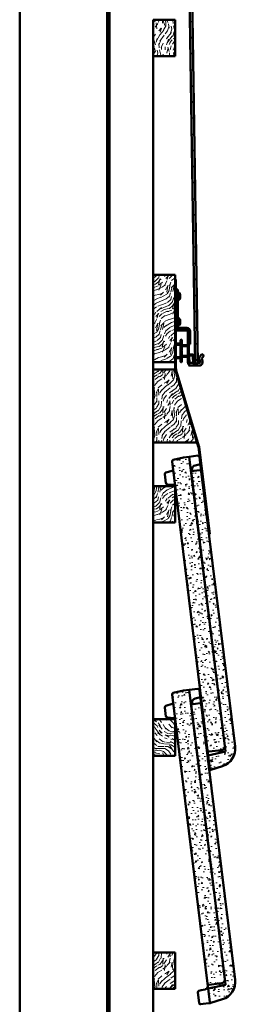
# Model space of a CAD drawing. Header units: millimetres. Extents: x 200 to 13555, y -185 to 8310.
# Tile 63 of 70: x 8841 to 9137, y 1352 to 2703. Entities that reach past the tile are written whole.
import ezdxf

# ---------------------------------------------------------------- set-up
doc = ezdxf.new("R2010")
doc.units = ezdxf.units.MM
doc.header["$LTSCALE"] = 10
doc.layers.add('Schraffur', color=7, linetype='Continuous', lineweight=18)
doc.layers.add('Sichtbare Kanten(DIN)', color=7, linetype='Continuous', lineweight=50)
pattern_1 = [(45, (0, 0), (-11.22532, 11.22532), [])]
pattern_2 = [(40.236, (-4.5958, 4.5958), (-324.4119387, -270.3398502), [4.60378, -455.7747]), (56.3099, (-1.081, 7.5696), (81.103027, 135.1715235), [5.84843, -189.09879]), (90, (2.163, 12.436), (-27.034315, 27.034315), [4.32549, -49.74326]), (91.8476, (2.1627, 16.7613), (-27.03412197, 783.99361572), [8.38499, -830.11464]), (57.9946, (1.8924, 25.142), (-189.2402357, -297.377333), [5.10084, -504.97965]), (45, (4.596, 29.467), (0, 54.06861), [9.55807, -28.67421]), (35.538, (11.3544, 36.226), (-162.205278, -108.138171), [4.65115, -227.90685]), (39.289, (-11.895, 11.895), (-270.3446597, -216.2725665), [3.8423, -380.38752]), (45, (-8.92, 14.33), (0, 54.06861), [5.73484, -32.49744]), (73.3008, (-4.8662, 18.3833), (135.1713722, 459.5840239), [5.64492, -558.84894]), (97.125, (-3.244, 23.7902), (27.0342133, -243.3086379), [8.7183, -427.19607]), (84.2894, (-4.3255, 32.4412), (27.0343229, 297.3772709), [5.43384, -537.94735]), (51.3402, (-3.785, 37.848), (189.2400667, 243.3087603), [6.92417, -339.28399]), (33.111, (0.5407, 43.2549), (-459.58409235, -297.3740288), [7.42337, -734.91243]), (38.29, (-20.2757, 20.2757), (270.3437772, 216.2737763), [6.5443, -647.8881]), (48.3665, (-15.1392, 24.3309), (405.51398647, 459.58315527), [6.51073, -644.5619]), (78.6901, (-10.814, 29.197), (-27.034252, -81.102908), [6.89244, -130.9559]), (92.4896, (-9.462, 35.9556), (-27.03472273, 567.7188277), [6.22376, -616.15148]), (59.9314, (-9.7324, 42.1735), (216.2750897, 378.4811575), [5.93526, -587.58814]), (45, (-6.76, 47.31), (0, 54.06861), [4.58787, -33.64441]), (32.005, (-3.5145, 50.5542), (297.3786541, 189.2381596), [5.10084, -504.97965]), (45, (8.38, 8.38), (0, 54.06861), [0, -38.23228]), (268.152, (8.1103, 16.2206), (27.03959528, 783.99342697), [8.38499, -830.11464]), (251.565, (-19.194, 34.874), (-2.4e-05, -54.06859), [3.41961, -82.07018]), (233.13, (-20.276, 31.63), (-135.171923, -189.2399513), [5.40685, -264.93634]), (201.801, (-23.52, 27.3047), (-189.2406022, -81.1015001), [2.9117, -288.25689]), (71.5651, (8.11, 16.22), (-7e-05, 54.06859), [4.27448, -81.21531]), (51.7098, (9.462, 20.2757), (-216.27472, -270.34302224), [6.5443, -647.8881]), (34.875, (13.5172, 25.4122), (540.68703649, 378.47630669), [10.87437, -1076.56376]), (34.695, (-1.622, 1.622), (189.2406659, 135.1711481), [4.27448, -423.17403]), (60.5241, (1.8924, 4.0551), (-216.27399874, -378.4793013), [7.14236, -707.09462]), (87.8789, (5.4069, 10.273), (-27.03429414, -675.85658343), [7.30428, -723.12159]), (79.6952, (5.6772, 17.5723), (81.10258795, 459.5835986), [6.04506, -598.4614]), (54.4623, (6.7586, 23.52), (108.1373217, 162.205844), [6.97674, -225.58118]), (38.418, (10.8137, 29.197), (-513.65222133, -405.51410791), [10.00634, -990.62906]), (36.87, (-8.3806, 8.3806), (-189.2399513, -135.171923), [5.40685, -264.93634]), (56.3099, (-4.055, 11.625), (81.103027, 135.1715235), [5.84843, -189.09879]), (87.5104, (-0.811, 16.491), (-27.03472273, -567.7188277), [6.22376, -616.15148]), (90, (-0.54, 22.71), (-27.034315, 27.034315), [7.02893, -47.03985]), (62.354, (-0.5407, 29.7377), (-243.3082572, -459.5817714), [6.40892, -634.48004]), (41.634, (2.433, 35.415), (-459.5796165, -405.51799707), [6.51073, -644.5619]), (27.897, (7.2993, 39.7404), (351.4452858, 189.2376193), [5.20016, -514.81682]), (36.254, (-15.1392, 15.1392), (216.2740167, 162.2064885), [5.02865, -497.83786]), (59.9314, (-11.084, 18.113), (216.2750897, 378.4811575), [5.93526, -587.58814]), (77.0054, (-8.1103, 23.2495), (-54.068573, -216.2745324), [7.21367, -353.46893]), (94.8991, (-6.4882, 30.2784), (54.0685914, -648.82188368), [9.49671, -940.17391]), (60.9454, (-7.2993, 39.7404), (-81.1029833, -135.171636), [5.5667, -272.76861]), (38.991, (-4.5958, 44.6066), (297.3761936, 243.30783714), [7.30428, -723.12159]), (21.801, (1.0814, 49.2024), (189.2406022, 81.1015001), [2.9117, -288.25689]), (35.538, (-23.2495, 23.2495), (-162.205278, -108.138171), [4.65115, -227.90685]), (55.008, (-19.4647, 25.953), (243.30887693, 351.4463869), [6.59992, -653.39355]), (82.4054, (-15.6799, 31.3598), (81.1026859, 621.79090902), [8.18205, -810.02357]), (74.0546, (12.4358, 12.4358), (81.1028993, 297.3772786), [3.93624, -389.6902]), (55.7843, (13.5172, 16.2206), (-351.446974, -513.6533216), [8.17314, -809.1404]), (37.875, (18.113, 22.979), (-216.2744203, -162.205899), [9.24717, -298.99137])]
pattern_3 = [(25.236022, (-3.2497, 5.6287), (-383.3269031, -177.1644037), [4.60378, -455.7747]), (41.30992, (0.915, 7.5916), (113.32443, 109.5747015), [5.84843, -189.09879]), (75.00002, (5.308, 11.452), (-19.11616, 33.11013), [4.32549, -49.74326]), (76.847622, (6.4272, 15.6304), (176.799226, 764.27669527), [8.38499, -830.11464]), (42.994622, (8.335, 23.7954), (-259.758856, -238.2655697), [5.10084, -504.97965]), (30, (12.066, 27.274), (13.99397, 52.22628), [9.55807, -28.67421]), (20.53802, (20.3435, 32.053), (-184.666461, -62.4717087), [4.65115, -227.90685]), (24.28902, (-8.411, 14.5685), (-317.108294, -138.9330338), [3.8423, -380.38752]), (30, (-4.91, 16.15), (13.99397, 52.22628), [5.73484, -32.49744]), (58.300822, (0.0576, 19.0164), (249.514459, 408.9392493), [5.64492, -558.84894]), (82.125022, (3.0238, 23.8192), (-36.8597706, -242.0150807), [8.7183, -427.19607]), (69.289422, (4.2183, 32.4553), (103.0799433, 280.2474285), [5.43384, -537.94735]), (36.34022, (6.14, 37.538), (245.7647367, 186.0393772), [6.92417, -339.28399]), (18.111022, (11.7174, 41.641), (-520.89014106, -168.29234055), [7.42337, -734.91243]), (23.290022, (-14.3371, 24.8326), (317.10775474, 138.9344308), [6.5443, -647.8881]), (33.366522, (-8.326, 27.4201), (510.6451744, 338.9686943), [6.51073, -644.5619]), (63.69012, (-2.889, 31.001), (-47.104031, -71.342432), [6.89244, -130.9559]), (77.489622, (0.1664, 37.1794), (120.8226926, 555.37142573), [6.22376, -616.15148]), (44.931422, (1.5146, 43.2554), (306.8637064, 309.6087316), [5.93526, -587.58814]), (30, (5.716, 47.447), (13.99397, 52.22628), [4.58787, -33.64441]), (17.005022, (9.6897, 49.7412), (336.2241209, 105.8228968), [5.10084, -504.97965]), (30, (10.264, 5.926), (13.99397, 52.22628), [0, -38.23228]), (253.152022, (12.0321, 13.5688), (229.0303826, 750.28122534), [8.38499, -830.11464]), (236.56502, (-9.514, 38.654), (-13.993984, -52.226247), [3.41961, -82.07018]), (218.13002, (-11.3984, 35.8), (-179.5448974, -147.806758), [5.40685, -264.93634]), (186.80102, (-15.6515, 32.4616), (-203.7829865, -29.3590406), [2.9117, -288.25689]), (56.56512, (12.032, 13.569), (13.993893, 52.22627), [4.27448, -81.21531]), (36.709822, (14.3873, 17.136), (-278.8751809, -205.1553988), [6.5443, -647.8881]), (19.875022, (19.6337, 21.0479), (620.22036127, 225.6401773), [10.87437, -1076.56376]), (19.695022, (-1.147, 1.9866), (217.7772824, 81.5862989), [4.27448, -423.17403]), (45.524122, (2.8775, 3.4272), (-306.86217223, -309.607221), [7.14236, -707.09462]), (72.878922, (7.8815, 8.5236), (-201.037428, -645.83041657), [7.30428, -723.12159]), (64.695222, (10.0318, 15.5042), (197.2879084, 422.93284936), [6.04506, -598.4614]), (39.46232, (12.6157, 20.969), (146.4345436, 128.6908724), [6.97674, -225.58118]), (23.418022, (18.002, 25.4034), (-601.10462016, -258.75380543), [10.00634, -990.62906]), (21.87002, (-5.926, 10.264), (-217.7767926, -81.5872323), [5.40685, -264.93634]), (41.30992, (-0.908, 12.278), (113.32443, 109.5747015), [5.84843, -189.09879]), (72.510422, (3.4848, 16.139), (-173.0497718, -541.37724374), [6.22376, -616.15148]), (75.00002, (5.355, 22.075), (-19.11616, 33.11013), [7.02893, -47.03985]), (47.354022, (7.1744, 28.8644), (-353.96609686, -380.94922874), [6.40892, -634.48004]), (26.634022, (11.5162, 33.5785), (-548.8754958, -272.75256176), [6.51073, -644.5619]), (12.897022, (17.336, 36.497), (388.4483424, 91.8289211), [5.20016, -514.81682]), (21.254022, (-10.705, 18.5417), (250.8867477, 100.7036993), [5.02865, -497.83786]), (44.931422, (-6.0184, 20.3646), (306.8637064, 309.6087316), [5.93526, -587.58814]), (62.00542, (-1.8165, 24.5564), (-108.2021233, -194.911222), [7.21367, -353.46893]), (79.899122, (1.5695, 30.926), (-115.70096308, -640.70784017), [9.49671, -940.17391]), (45.94542, (3.235, 40.2755), (-113.3244174, -109.5748215), [5.5667, -272.76861]), (23.991022, (7.1058, 44.2762), (350.21598632, 158.05083697), [7.30428, -723.12159]), (6.80102, (13.779, 47.246), (203.7829865, 29.3590406), [2.9117, -288.25689]), (20.53802, (-16.44, 28.475), (-184.666461, -62.4717087), [4.65115, -227.90685]), (40.008022, (-12.0844, 30.1064), (325.979239, 276.4982969), [6.59992, -653.39355]), (67.405422, (-7.0291, 34.3495), (239.27028346, 579.61307064), [8.18205, -810.02357]), (59.05462, (15.2307, 8.7934), (155.3061851, 266.2534788), [3.93624, -389.6902]), (40.784322, (17.2548, 12.1694), (-472.41481384, -405.1900221), [8.17314, -809.1404]), (22.87502, (23.4432, 17.508), (-250.886985, -100.7030255), [9.24717, -298.99137])]

msp = doc.modelspace()

# ---------------------------------------------------------------- hatches: boundary and pattern name
at = {"layer": 'Schraffur'}
h = msp.add_hatch(dxfattribs=at)
h.set_pattern_fill('ANSI31', color=256, scale=127, style=0)
h.set_pattern_definition(pattern_1)
h.paths.add_polyline_path([(8964.2, 6923.7), (8961.2, 6923.7), (8961.2, 1272.7), (8964.2, 1272.7)])
h = msp.add_hatch(dxfattribs=at)
h.set_pattern_fill('ANSI31', color=256, scale=127, style=0)
h.set_pattern_definition(pattern_1)
h.paths.add_polyline_path([(9081.4, 2230.8), (9085.4, 2230.9), (9068, 3367.8), (9064, 3367.7)])
h = msp.add_hatch(dxfattribs=at)
h.set_pattern_fill('WOOD', color=256, scale=38.232284, angle=60, style=0, pattern_type=2)
h.set_pattern_definition([(55.235978, (-5.6287, 3.2497), (-243.3889019, -345.092137), [4.60378, -455.7747]), (71.30988, (-3.004, 7.032), (43.354602, 151.5566566), [5.84843, -189.09879]), (104.99998, (-1.13, 12.572), (-33.11013, 19.11616), [4.32549, -49.74326]), (106.847578, (-2.249, 16.7499), (-229.02514463, 750.28282425), [8.38499, -830.11464]), (72.994578, (-4.6793, 24.775), (-105.8252441, -336.22338215), [5.10084, -504.97965]), (60, (-3.187, 29.653), (-13.99397, 52.22628), [9.55807, -28.67421]), (50.53798, (1.5916, 37.9303), (-128.6901057, -146.4352174), [4.65115, -227.90685]), (54.28898, (-14.5685, 8.411), (-205.1575378, -278.8735246), [3.8423, -380.38752]), (60, (-12.326, 11.53), (-13.99397, 52.22628), [5.73484, -32.49744]), (88.300778, (-9.4583, 16.4975), (11.6166069, 478.908999), [5.64492, -558.84894]), (112.124978, (-9.291, 22.14), (89.0858658, -228.0211624), [8.7183, -427.19607]), (99.289378, (-12.5745, 30.2162), (-50.8536365, 294.2414035), [5.43384, -537.94735]), (66.34018, (-13.4516, 35.579), (119.819037, 283.9971022), [6.92417, -339.28399]), (48.110978, (-10.673, 41.921), (-366.9582395, -406.1902281), [7.42337, -734.91243]), (53.289978, (-24.8326, 14.3371), (205.15637223, 278.8744648), [6.5443, -647.8881]), (63.366478, (-20.9206, 19.5835), (272.7477719, 548.877876), [6.51073, -644.5619]), (93.69008, (-18.002, 25.403), (-5.122138, -85.33637), [6.89244, -130.9559]), (107.489578, (-18.4456, 32.2815), (-173.0497718, 541.37724374), [6.22376, -616.15148]), (74.931378, (-20.316, 38.2176), (110.94772643, 421.56079394), [5.93526, -587.58814]), (60, (-18.773, 43.95), (-13.99397, 52.22628), [4.58787, -33.64441]), (47.004978, (-16.479, 47.922), (238.2673832, 259.7571926), [5.10084, -504.97965]), (60, (5.926, 10.264), (-13.99397, 52.22628), [0, -38.23228]), (283.151978, (3.6358, 17.767), (-176.79389034, 764.27792954), [8.38499, -830.11464]), (266.56498, (-27.566, 28.718), (13.993937, -52.22626), [3.41961, -82.07018]), (248.12998, (-27.7713, 25.3046), (-81.5872323, -217.7767926), [5.40685, -264.93634]), (216.80098, (-29.7854, 20.287), (-161.8018216, -127.3170428), [2.9117, -288.25689]), (86.56508, (3.636, 17.767), (-13.99403, 52.226235), [4.27448, -81.21531]), (66.709778, (3.8919, 22.0338), (-138.9355377, -317.10726976), [6.5443, -647.8881]), (49.874978, (6.4794, 28.0448), (424.30689224, 505.5199772), [10.87437, -1076.56376]), (49.694978, (-1.9866, 1.147), (147.8076487, 179.544334), [4.27448, -423.17403]), (75.524078, (0.7784, 4.4068), (-110.94715306, -421.55871867), [7.14236, -707.09462]), (102.878878, (2.5638, 11.3224), (148.81117677, -659.8243767), [7.30428, -723.12159]), (94.695178, (0.9357, 18.443), (-40.60972356, 464.91457734), [6.04506, -598.4614]), (69.46228, (0.441, 24.4677), (62.4707418, 184.666788), [6.97674, -225.58118]), (53.417978, (2.8885, 31.001), (-391.19537558, -524.6393755), [10.00634, -990.62906]), (51.86998, (-10.264, 5.926), (-147.806758, -179.5448974), [5.40685, -264.93634]), (71.30988, (-6.926, 10.179), (43.354602, 151.5566566), [5.84843, -189.09879]), (102.510378, (-5.0516, 15.719), (120.8226926, -555.37142573), [6.22376, -616.15148]), (104.99998, (-6.4, 21.795), (-33.11013, 19.11616), [7.02893, -47.03985]), (77.353978, (-8.219, 28.5845), (-116.06941074, -506.89466805), [6.40892, -634.48004]), (56.633978, (-6.8159, 34.838), (-338.96423805, -510.64813243), [6.51073, -644.5619]), (42.896978, (-3.235, 40.2755), (290.4918843, 273.7501244), [5.20016, -514.81682]), (51.253978, (-18.5417, 10.705), (166.92261225, 212.6552062), [5.02865, -497.83786]), (74.931378, (-15.3944, 14.627), (110.94772643, 421.56079394), [5.93526, -587.58814]), (92.00538, (-13.8513, 20.3582), (3.7496505, -222.8991343), [7.21367, -353.46893]), (109.899078, (-14.1038, 27.5674), (220.1534716, -612.71991828), [9.49671, -940.17391]), (75.94538, (-17.336, 36.497), (-43.3545312, -151.556754), [5.5667, -272.76861]), (53.990978, (-15.9843, 41.8972), (224.27076445, 311.98385913), [7.30428, -723.12159]), (36.80098, (-11.69, 47.806), (161.8018216, 127.3170428), [2.9117, -288.25689]), (50.53798, (-28.475, 16.44), (-128.6901057, -146.4352174), [4.65115, -227.90685]), (70.007978, (-25.5186, 20.0308), (144.0574658, 402.444057), [6.59992, -653.39355]), (97.405378, (-23.2621, 26.233), (-82.59190936, 621.59484933), [8.18205, -810.02357]), (89.05458, (8.7934, 15.2307), (1.3726013, 308.235368), [3.93624, -389.6902]), (70.784278, (8.8584, 19.1664), (-206.52867423, -587.11209922), [8.17314, -809.1404]), (52.87498, (11.5484, 26.884), (-166.9231547, -212.6547413), [9.24717, -298.99137])])
h.paths.add_polyline_path([(9054.2, 2702.7), (9024.2, 2702.7), (9024.2, 2652.7), (9054.2, 2652.7)])
h = msp.add_hatch(dxfattribs=at)
h.set_pattern_fill('WOOD', color=256, scale=38.232284, angle=30, style=0, pattern_type=2)
h.set_pattern_definition(pattern_3)
h.paths.add_polyline_path([(9054.2, 2352.7), (9024.2, 2352.7), (9024.2, 2232.7), (9054.2, 2232.7), (9054.2, 2346.3)])
h = msp.add_hatch(dxfattribs=at)
h.set_pattern_fill('ANSI31', color=256, scale=127, style=0)
h.set_pattern_definition(pattern_1)
edge = h.paths.add_edge_path()
edge.add_line((9055.2, 2346.3), (9054.2, 2346.3))
edge.add_line((9054.2, 2346.3), (9054.2, 2232.7))
edge.add_line((9054.2, 2232.7), (9054.2, 2225.7))
edge.add_ellipse((9074.2, 2225.7), major_axis=(0, -20), ratio=1, start_angle=270, end_angle=286.6992)
edge.add_line((9055, 2219.9), (9084.2, 2122.7))
edge.add_line((9084.2, 2122.7), (9085.9, 2117.1))
edge.add_ellipse((9082.1, 2115.9), major_axis=(1.15, -3.83), ratio=1, start_angle=80.3008, end_angle=90, ccw=False)
edge.add_line((9086, 2116.4), (9100.7, 1996.7))
edge.add_line((9100.7, 1996.7), (9101.7, 1996.9))
edge.add_line((9101.7, 1996.9), (9087, 2116.5))
edge.add_ellipse((9082.1, 2115.9), major_axis=(-0.61, 4.96), ratio=1, start_angle=270, end_angle=279.6992)
edge.add_line((9086.8, 2117.4), (9056, 2220.2))
edge.add_ellipse((9074.2, 2225.7), major_axis=(-5.5, 18.2), ratio=1, start_angle=73.3008, end_angle=90, ccw=False)
edge.add_line((9055.2, 2225.7), (9055.2, 2238.7))
edge.add_line((9055.2, 2238.7), (9055.2, 2239.2))
edge.add_line((9055.2, 2239.2), (9055.2, 2257.2))
edge.add_line((9055.2, 2257.2), (9055.2, 2257.7))
edge.add_line((9055.2, 2257.7), (9055.2, 2346.3))
h = msp.add_hatch(dxfattribs=at)
h.set_pattern_fill('ANSI31', color=256, scale=25.4, style=0)
h.set_pattern_definition([(45, (0, 0), (-2.245064, 2.245064), [])])
edge = h.paths.add_edge_path()
edge.add_ellipse((9061.2, 2240.2), major_axis=(0, -0.5), ratio=1, start_angle=0, end_angle=90)
edge.add_line((9061.7, 2240.2), (9061.7, 2256.2))
edge.add_ellipse((9061.2, 2256.2), major_axis=(0.5, 0), ratio=1, start_angle=0, end_angle=90)
edge.add_line((9061.2, 2256.7), (9055.7, 2256.7))
edge.add_ellipse((9055.7, 2257.2), major_axis=(0, -0.5), ratio=1, start_angle=270, end_angle=360, ccw=False)
edge.add_line((9055.2, 2257.2), (9055.2, 2257.7))
edge.add_ellipse((9055.7, 2257.7), major_axis=(-0.5, 0), ratio=1, start_angle=270, end_angle=360, ccw=False)
edge.add_line((9055.7, 2258.2), (9061.2, 2258.2))
edge.add_ellipse((9061.2, 2258.7), major_axis=(0, -0.5), ratio=1, start_angle=0, end_angle=90)
edge.add_line((9061.7, 2258.7), (9061.7, 2263.2))
edge.add_ellipse((9062.2, 2263.2), major_axis=(-0.5, 0), ratio=1, start_angle=270, end_angle=360, ccw=False)
edge.add_line((9062.2, 2263.7), (9062.7, 2263.7))
edge.add_ellipse((9062.7, 2263.2), major_axis=(0, 0.5), ratio=1, start_angle=270, end_angle=360, ccw=False)
edge.add_line((9063.2, 2263.2), (9063.2, 2256.7))
edge.add_ellipse((9063.7, 2256.7), major_axis=(-0.5, 0), ratio=1, start_angle=0, end_angle=90)
edge.add_line((9063.7, 2256.2), (9070.7, 2256.2))
edge.add_ellipse((9070.7, 2255.7), major_axis=(0, 0.5), ratio=1, start_angle=270, end_angle=360, ccw=False)
edge.add_line((9071.2, 2255.7), (9071.2, 2255.2))
edge.add_ellipse((9070.7, 2255.2), major_axis=(0.5, 0), ratio=1, start_angle=270, end_angle=360, ccw=False)
edge.add_line((9070.7, 2254.7), (9063.7, 2254.7))
edge.add_ellipse((9063.7, 2254.2), major_axis=(0, 0.5), ratio=1, start_angle=0, end_angle=90)
edge.add_line((9063.2, 2254.2), (9063.2, 2248.8))
edge.add_ellipse((9062.9, 2248.8), major_axis=(0.15, 0.26), ratio=1, start_angle=270, end_angle=300, ccw=False)
edge.add_line((9063.1, 2248.7), (9063, 2248.4))
edge.add_ellipse((9063.2, 2248.2), major_axis=(-0.15, 0.26), ratio=1, start_angle=30, end_angle=90)
edge.add_line((9063, 2248.1), (9063.1, 2247.8))
edge.add_ellipse((9062.9, 2247.6), major_axis=(0, 0.3), ratio=1, start_angle=270, end_angle=300, ccw=False)
edge.add_line((9063.2, 2247.6), (9063.2, 2242.2))
edge.add_ellipse((9063.7, 2242.2), major_axis=(-0.5, 0), ratio=1, start_angle=0, end_angle=90)
edge.add_line((9063.7, 2241.7), (9070.7, 2241.7))
edge.add_ellipse((9070.7, 2241.2), major_axis=(0, 0.5), ratio=1, start_angle=270, end_angle=360, ccw=False)
edge.add_line((9071.2, 2241.2), (9071.2, 2240.7))
edge.add_ellipse((9070.7, 2240.7), major_axis=(0.5, 0), ratio=1, start_angle=270, end_angle=360, ccw=False)
edge.add_line((9070.7, 2240.2), (9063.7, 2240.2))
edge.add_ellipse((9063.7, 2239.7), major_axis=(0, 0.5), ratio=1, start_angle=0, end_angle=90)
edge.add_line((9063.2, 2239.7), (9063.2, 2233.2))
edge.add_ellipse((9062.7, 2233.2), major_axis=(0.5, 0), ratio=1, start_angle=270, end_angle=360, ccw=False)
edge.add_line((9062.7, 2232.7), (9062.2, 2232.7))
edge.add_ellipse((9062.2, 2233.2), major_axis=(0, -0.5), ratio=1, start_angle=270, end_angle=360, ccw=False)
edge.add_line((9061.7, 2233.2), (9061.7, 2237.7))
edge.add_ellipse((9061.2, 2237.7), major_axis=(0.5, 0), ratio=1, start_angle=0, end_angle=90)
edge.add_line((9061.2, 2238.2), (9055.7, 2238.2))
edge.add_ellipse((9055.7, 2238.7), major_axis=(0, -0.5), ratio=1, start_angle=270, end_angle=360, ccw=False)
edge.add_line((9055.2, 2238.7), (9055.2, 2239.2))
edge.add_ellipse((9055.7, 2239.2), major_axis=(-0.5, 0), ratio=1, start_angle=270, end_angle=360, ccw=False)
edge.add_line((9055.7, 2239.7), (9061.2, 2239.7))
h = msp.add_hatch(dxfattribs=at)
h.set_pattern_fill('ANSI31', color=256, scale=25.4, angle=80, style=0)
h.set_pattern_definition([(125, (0, 0), (-2.6008077, -1.8211052), [])])
edge = h.paths.add_edge_path()
edge.add_ellipse((9080.1, 2231.1), major_axis=(0.3, 0.005), ratio=1, start_angle=270, end_angle=360)
edge.add_line((9080.4, 2231.1), (9080.2, 2241.9))
edge.add_ellipse((9078.6, 2241.9), major_axis=(-0.02, 1.6), ratio=1, start_angle=270, end_angle=360)
edge.add_line((9078.6, 2243.5), (9076.6, 2243.5))
edge.add_ellipse((9076, 2244), major_axis=(-0.592, -0.538), ratio=1, start_angle=7.1808, end_angle=90, ccw=False)
edge.add_line((9075.5, 2243.4), (9073.5, 2243.4))
edge.add_ellipse((9073.5, 2241.8), major_axis=(-1.6, -0.02), ratio=1, start_angle=270, end_angle=360)
edge.add_line((9071.9, 2241.8), (9072.1, 2231))
edge.add_ellipse((9072.4, 2231), major_axis=(0.005, -0.3), ratio=1, start_angle=270, end_angle=360)
edge.add_line((9072.4, 2230.7), (9073.4, 2230.7))
edge.add_ellipse((9073.4, 2231), major_axis=(0.3, 0.005), ratio=1, start_angle=270, end_angle=360)
edge.add_line((9073.7, 2231), (9073.5, 2241.5))
edge.add_ellipse((9073.8, 2241.5), major_axis=(-0.005, 0.3), ratio=1, start_angle=0, end_angle=90, ccw=False)
edge.add_line((9073.8, 2241.8), (9078.3, 2241.9))
edge.add_ellipse((9078.3, 2241.6), major_axis=(0.3, 0.005), ratio=1, start_angle=0, end_angle=90, ccw=False)
edge.add_line((9078.6, 2241.6), (9078.8, 2231.1))
edge.add_ellipse((9079.1, 2231.1), major_axis=(0.005, -0.3), ratio=1, start_angle=270, end_angle=360)
edge.add_line((9079.1, 2230.8), (9080.1, 2230.8))
h = msp.add_hatch(dxfattribs=at)
h.set_pattern_fill('WOOD', color=256, scale=38.232284, angle=45, style=0, pattern_type=2)
h.set_pattern_definition(pattern_2)
h.paths.add_polyline_path([(9054.2, 2222.7), (9024.2, 2222.7), (9024.2, 2122.7), (9084.2, 2122.7), (9055, 2219.9)])
h = msp.add_hatch(dxfattribs=at)
h.set_pattern_fill('AR-CONC', color=256, scale=2.691638, angle=150.0002, style=0, pattern_type=2)
h.set_pattern_definition([(200.00025, (0, 0), (-15.875042, 11.115715), [2.01873, -22.206017]), (145.00025, (0, 0), (-6.88874, -19.401176), [1.614983, -17.764814]), (250.45125, (-1.323, 0.926), (-22.763853, -8.285277), [1.715656, -18.872207]), (196.18445, (-2.692, -4.662), (-22.65018, 18.22132), [3.02809, -33.309025]), (246.63585, (-4.58, -3.144), (-34.897185, -10.12818), [2.57348, -28.30823]), (141.18425, (-2.692, -4.662), (-34.89717, -10.12824), [2.42247, -26.64722]), (171.00025, (-4.35, -2.15), (-8.49562, 17.418397), [2.01873, -22.206017]), (116.00025, (-4.35, -2.15), (-15.430903, -13.628924), [1.614983, -17.764814]), (221.45165, (-5.058, -0.7), (-23.926523, 3.7895), [1.715656, -18.872207]), (187.500246, (0, 0), (-4.7635664, -7.596217), [0, -17.549482, 0, -18.033977, 0, -17.832105]), (157.50025, (0, 0), (-11.440267, -5.653453), [0, -10.282059, 0, -17.145737, 0, -6.796387]), (117.500246, (5.198, -3.001), (-12.1400317, 7.709993), [0, -6.729096, 0, -20.99478, 0, -27.858458]), (107.50025, (7.529, -4.347), (-14.941484, 5.515093), [0, -8.747825, 0, -13.942687, 0, -19.783542])])
edge = h.paths.add_edge_path()
edge.add_ellipse((9100.7, 1700.4), major_axis=(0.24, -1.99), ratio=1, start_angle=270, end_angle=360)
edge.add_line((9100.9, 1698.4), (9117.8, 1700.5))
edge.add_ellipse((9117.2, 1705.4), major_axis=(4.96, 0.61), ratio=1, start_angle=270, end_angle=360)
edge.add_line((9122.2, 1706), (9075.9, 2083.2))
edge.add_line((9075.9, 2083.2), (9073.4, 2103.1))
edge.add_line((9073.4, 2103.1), (9065.5, 2102.1))
edge.add_line((9065.5, 2102.1), (9051.6, 2098.9))
edge.add_ellipse((9052, 2096.9), major_axis=(-0.45, 1.95), ratio=1, start_angle=0, end_angle=84)
edge.add_line((9050, 2096.7), (9098.7, 1700.1))
h = msp.add_hatch(dxfattribs=at)
h.set_pattern_fill('AR-CONC', color=256, scale=2.691638, angle=60, style=0, pattern_type=2)
h.set_pattern_definition([(109.99998, (0, 0), (11.11579, 15.87499), [2.01873, -22.206017]), (54.99998, (0, 0), (-19.401143, 6.88883), [1.614983, -17.764814]), (160.45098, (0.926, 1.323), (-8.28517, 22.76389), [1.715656, -18.872207]), (106.18418, (-4.662, 2.692), (18.22143, 22.650096), [3.02809, -33.309025]), (156.63558, (-3.144, 4.58), (-10.128015, 34.89723), [2.57348, -28.30823]), (51.18398, (-4.662, 2.692), (-10.12808, 34.897215), [2.42247, -26.64722]), (80.99998, (-2.15, 4.35), (17.418436, 8.495538), [2.01873, -22.206017]), (25.99998, (-2.15, 4.35), (-13.62885, 15.430967), [1.614983, -17.764814]), (131.45138, (-0.7, 5.058), (3.789613, 23.926505), [1.715656, -18.872207]), (97.49998, (0, 0), (-7.596195, 4.763602), [0, -17.549482, 0, -18.033977, 0, -17.832105]), (67.49998, (0, 0), (-5.6534, 11.440293), [0, -10.282059, 0, -17.145737, 0, -6.796387]), (27.49998, (-3.001, -5.198), (7.71005, 12.1399956), [0, -6.729096, 0, -20.99478, 0, -27.858458]), (17.49998, (-4.347, -7.529), (5.515163, 14.941458), [0, -8.747825, 0, -13.942687, 0, -19.783542])])
edge = h.paths.add_edge_path()
edge.add_line((9123.1, 1698.6), (9099.6, 1693.2))
edge.add_line((9099.6, 1693.2), (9101.8, 1674.6))
edge.add_spline(control_points=[(9101.8, 1674.6), (9101.8, 1674.6), (9101.8, 1674.6), (9102, 1674.4), (9102.2, 1674.1), (9102.5, 1673.8), (9102.8, 1673.7), (9103, 1673.6)], knot_values=[0.667536, 0.667536, 0.667536, 0.667536, 0.667647, 0.667647, 0.741771, 0.741771, 0.80925, 0.80925, 0.80925, 0.80925], degree=3, periodic=0)
edge.add_line((9103, 1673.6), (9118.8, 1678.5))
edge.add_ellipse((9111.5, 1702.4), major_axis=(23.9, 7.3), ratio=1, start_angle=270, end_angle=350)
edge.add_line((9136.3, 1705.4), (9090, 2082.9))
edge.add_ellipse((9088, 2082.7), major_axis=(-0.24, 1.99), ratio=1, start_angle=270, end_angle=360)
edge.add_line((9087.8, 2084.7), (9075.9, 2083.2))
edge.add_line((9075.9, 2083.2), (9122.2, 1706))
edge.add_line((9122.2, 1706), (9123.1, 1698.6))
h = msp.add_hatch(dxfattribs=at)
h.set_pattern_fill('WOOD', color=256, scale=38.232284, angle=30, style=0, pattern_type=2)
h.set_pattern_definition(pattern_3)
h.paths.add_polyline_path([(9054.2, 2062.7), (9024.2, 2062.7), (9024.2, 2012.7), (9054.2, 2012.7)])
h = msp.add_hatch(dxfattribs=at)
h.set_pattern_fill('AR-CONC', color=256, scale=2.691638, angle=30, style=0, pattern_type=2)
h.set_pattern_definition([(80.00002, (0, 0), (17.564045, 8.190264), [2.01873, -22.206017]), (25.00002, (0, 0), (-13.35748, 15.666463), [1.614983, -17.764814]), (130.45102, (1.464, 0.683), (4.20676, 23.856697), [1.715656, -18.872207]), (76.18422, (-2.692, 4.662), (27.10526, 10.504865), [3.02809, -33.30903]), (126.63562, (-0.433, 5.537), (8.67747, 35.2859), [2.57348, -28.30823]), (21.18402, (-2.692, 4.662), (8.67741, 35.28592), [2.42247, -26.64722]), (51.00002, (0.312, 4.842), (19.332578, -1.351851), [2.01873, -22.206017]), (356.00002, (0.312, 4.842), (-4.087464, 20.17803), [1.614983, -17.764814]), (101.45142, (1.923, 4.73), (15.24514, 18.826166), [1.715656, -18.872207]), (67.50002, (0, 0), (-4.196703, 7.9234945), [0, -17.549482, 0, -18.033977, 0, -17.832105]), (37.50002, (0, 0), (0.824149, 12.734285), [0, -10.282059, 0, -17.145737, 0, -6.796387]), (357.50002, (-5.198, -3.001), (12.7470916, 6.6585296), [0, -6.729096, 0, -20.99478, 0, -27.858458]), (347.50002, (-7.529, -4.347), (12.246992, 10.18211), [0, -8.747825, 0, -13.942687, 0, -19.783542])])
edge = h.paths.add_edge_path()
edge.add_ellipse((9100.7, 1380.4), major_axis=(0.24, -1.99), ratio=1, start_angle=270, end_angle=360)
edge.add_line((9100.9, 1378.4), (9117.8, 1380.5))
edge.add_ellipse((9117.2, 1385.4), major_axis=(4.96, 0.61), ratio=1, start_angle=270, end_angle=360)
edge.add_line((9122.2, 1386), (9075.9, 1763.2))
edge.add_line((9075.9, 1763.2), (9073.4, 1783.1))
edge.add_line((9073.4, 1783.1), (9065.5, 1782.1))
edge.add_line((9065.5, 1782.1), (9051.6, 1778.9))
edge.add_ellipse((9052, 1776.9), major_axis=(-0.45, 1.95), ratio=1, start_angle=0, end_angle=84)
edge.add_line((9050, 1776.7), (9098.7, 1380.1))
h = msp.add_hatch(dxfattribs=at)
h.set_pattern_fill('AR-CONC', color=256, scale=2.691638, angle=135.0002, style=0, pattern_type=2)
h.set_pattern_definition([(185.00021, (0, 0), (-12.457146, 14.845727), [2.01873, -22.206017]), (130.0002, (0, 0), (-11.675415, -16.957153), [1.614983, -17.764814]), (235.4512, (-1.038, 1.237), (-24.132582, -2.11123), [1.715656, -18.872207]), (181.1844, (-3.807, -3.807), (-17.162355, 23.462755), [3.02809, -33.30903]), (231.6358, (-5.237, -1.85), (-36.32946, -0.75099), [2.57348, -28.30823]), (126.1842, (-3.807, -3.807), (-36.32946, -0.751055), [2.42247, -26.64722]), (156.00021, (-4.758, -0.952), (-3.697914, 19.02371), [2.01873, -22.206017]), (101.0002, (-4.758, -0.952), (-18.43254, -9.170706), [1.614983, -17.764814]), (206.4516, (-5.066, 0.634), (-22.130445, 9.85303), [1.715656, -18.872207]), (172.50021, (0, 0), (-6.567301, -6.1044766), [0, -17.549482, 0, -18.033977, 0, -17.832105]), (142.50021, (0, 0), (-12.513672, -2.49985), [0, -10.282059, 0, -17.145737, 0, -6.796387]), (102.50021, (4.244, -4.244), (-9.7308706, 10.589359), [0, -6.729096, 0, -20.99478, 0, -27.858458]), (92.50021, (6.148, -6.148), (-13.004949, 9.19432), [0, -8.747825, 0, -13.942687, 0, -19.783542])])
edge = h.paths.add_edge_path()
edge.add_line((9123.1, 1378.6), (9099.6, 1373.2))
edge.add_line((9099.6, 1373.2), (9101.8, 1354.6))
edge.add_spline(control_points=[(9101.8, 1354.6), (9101.8, 1354.6), (9101.8, 1354.6), (9102, 1354.4), (9102.2, 1354.1), (9102.5, 1353.8), (9102.8, 1353.7), (9103, 1353.6)], knot_values=[0.667536, 0.667536, 0.667536, 0.667536, 0.667647, 0.667647, 0.741771, 0.741771, 0.80925, 0.80925, 0.80925, 0.80925], degree=3, periodic=0)
edge.add_line((9103, 1353.6), (9118.8, 1358.5))
edge.add_ellipse((9111.5, 1382.4), major_axis=(23.9, 7.3), ratio=1, start_angle=270, end_angle=350)
edge.add_line((9136.3, 1385.4), (9090, 1762.9))
edge.add_ellipse((9088, 1762.7), major_axis=(-0.24, 1.99), ratio=1, start_angle=270, end_angle=360)
edge.add_line((9087.8, 1764.7), (9075.9, 1763.2))
edge.add_line((9075.9, 1763.2), (9122.2, 1386))
edge.add_line((9122.2, 1386), (9123.1, 1378.6))
h = msp.add_hatch(dxfattribs=at)
h.set_pattern_fill('WOOD', color=256, scale=38.232284, angle=135.0002, style=0, pattern_type=2)
h.set_pattern_definition([(130.23621, (-4.5958, -4.596), (270.3410419, -324.4109457), [4.60378, -455.7747]), (146.31011, (-7.5696, -1.0814), (-135.1718214, 81.10253), [5.84843, -189.09879]), (180.0002, (-12.436, 2.163), (-27.03422, -27.034415), [4.32549, -49.74326]), (181.84781, (-16.7613, 2.1627), (-783.9935164, -27.03700174), [8.38499, -830.11464]), (147.99481, (-25.142, 1.8923), (297.3780281, -189.2391434), [5.10084, -504.97965]), (135.0002, (-29.467, 4.596), (-54.06861, -0.0002), [9.55807, -28.67421]), (125.53821, (-36.226, 11.354), (108.138767, -162.2048807), [4.65115, -227.90685]), (129.28921, (-11.895, -11.895), (216.2735595, -270.3438653), [3.8423, -380.38752]), (135.0002, (-14.33, -8.92), (-54.06861, -0.0002), [5.73484, -32.49744]), (163.30101, (-18.3833, -4.8662), (-459.5845204, 135.1696841), [5.64492, -558.84894]), (187.12521, (-23.7902, -3.2442), (243.3085386, 27.035107), [8.7183, -427.19607]), (174.28961, (-32.4412, -4.3256), (-297.3773702, 27.0332306), [5.43384, -537.94735]), (141.34041, (-37.848, -3.785), (-243.3094554, 189.239173), [6.92417, -339.28399]), (123.11121, (-43.2549, 0.5405), (297.37571694, -459.58300003), [7.42337, -734.91243]), (128.29021, (-20.2757, -20.2758), (-216.27476934, 270.34298276), [6.5443, -647.8881]), (138.36671, (-24.3308, -15.1393), (-459.5846448, 405.5122983), [6.51073, -644.5619]), (168.69031, (-29.197, -10.814), (81.103007, -27.033954), [6.89244, -130.9559]), (182.48981, (-35.9556, -9.4621), (-567.7187284, -27.0368081), [6.22376, -616.15148]), (149.93161, (-42.1735, -9.7325), (-378.4819519, 216.27369945), [5.93526, -587.58814]), (135.0002, (-47.31, -6.76), (-54.06861, -0.0002), [4.58787, -33.64441]), (122.00521, (-50.554, -3.5146), (-189.23925195, 297.377959), [5.10084, -504.97965]), (135.0002, (-8.38, 8.38), (-54.06861, -0.0002), [0, -38.23228]), (358.15221, (-16.2206, 8.1102), (-783.9935263, 27.0367155), [8.38499, -830.11464]), (341.5652, (-34.874, -19.194), (54.06859, 0.000174), [3.41961, -82.07018]), (323.13021, (-31.63, -20.276), (189.2404478, -135.1712277), [5.40685, -264.93634]), (291.80121, (-27.3046, -23.52), (81.1021953, -189.2403043), [2.9117, -288.25689]), (161.5653, (-16.22, 8.11), (-54.06859, -0.00027), [4.27448, -81.21531]), (141.71001, (-20.2758, 9.462), (270.34381666, -216.27372696), [6.5443, -647.8881]), (124.87521, (-25.4123, 13.517), (-378.47829274, 540.68564627), [10.87437, -1076.56376]), (124.69521, (-1.622, -1.622), (-135.1718432, 189.2401694), [4.27448, -423.17403]), (150.52431, (-4.0552, 1.8924), (378.48009573, -216.2726085), [7.14236, -707.09462]), (177.87911, (-10.273, 5.4068), (675.85668273, -27.03181158), [7.30428, -723.12159]), (169.69541, (-17.5723, 5.6771), (-459.5838965, 81.1008998), [6.04506, -598.4614]), (144.46251, (-23.52, 6.7585), (-162.2062413, 108.136726), [6.97674, -225.58118]), (128.41821, (-29.1971, 10.8136), (405.51599466, -513.6507318), [10.00634, -990.62906]), (126.87021, (-8.3806, -8.3807), (135.172618, -189.2394547), [5.40685, -264.93634]), (146.31011, (-11.625, -4.055), (-135.1718214, 81.10253), [5.84843, -189.09879]), (177.51061, (-16.491, -0.811), (567.718927, -27.0326374), [6.22376, -616.15148]), (180.0002, (-22.71, -0.54), (-27.03422, -27.034415), [7.02893, -47.03985]), (152.35421, (-29.7377, -0.5408), (459.5826651, -243.30656906), [6.40892, -634.48004]), (131.63421, (-35.415, 2.433), (405.5196852, -459.5781269), [6.51073, -644.5619]), (117.89721, (-39.7405, 7.299), (-189.2389102, 351.4445907), [5.20016, -514.81682]), (126.25421, (-15.1392, -15.1393), (-162.207283, 216.27342085), [5.02865, -497.83786]), (149.93161, (-18.113, -11.0841), (-378.4819519, 216.27369945), [5.93526, -587.58814]), (167.00561, (-23.2495, -8.1104), (216.274731, -54.0677785), [7.21367, -353.46893]), (184.89931, (-30.2784, -6.4883), (648.82168507, 54.07097466), [9.49671, -940.17391]), (150.94561, (-39.7404, -7.2994), (135.171934, -81.1024868), [5.5667, -272.76861]), (128.99121, (-44.6066, -4.596), (-243.30892946, 297.3752999), [7.30428, -723.12159]), (111.80121, (-49.2024, 1.081), (-81.1021953, 189.2403043), [2.9117, -288.25689]), (125.53821, (-23.2494, -23.2496), (108.138767, -162.2048807), [4.65115, -227.90685]), (145.00821, (-25.9529, -19.4648), (-351.4472806, 243.307586), [6.59992, -653.39355]), (172.40561, (-31.3597, -15.68), (-621.79120693, 81.10040195), [8.18205, -810.02357]), (164.05481, (-12.436, 12.4357), (-297.3775765, 81.101807), [3.93624, -389.6902]), (145.78451, (-16.2206, 13.5171), (513.65461254, -351.44508724), [8.17314, -809.1404]), (127.87521, (-22.979, 18.113), (162.2066935, -216.2738245), [9.24717, -298.99137])])
h.paths.add_polyline_path([(9054.2, 1742.7), (9024.2, 1742.7), (9024.2, 1692.7), (9054.2, 1692.7)])
h = msp.add_hatch(dxfattribs=at)
h.set_pattern_fill('WOOD', color=256, scale=38.232284, angle=45, style=0, pattern_type=2)
h.set_pattern_definition(pattern_2)
h.paths.add_polyline_path([(9054.2, 1422.7), (9024.2, 1422.7), (9024.2, 1372.7), (9054.2, 1372.7)])

# ---------------------------------------------------------------- linework, layer by layer
at = {"layer": 'Sichtbare Kanten(DIN)'}
for p, q in [((8841.2, 6923.7), (8841.2, 1272.7)), ((8961.2, 6923.7), (8961.2, 1272.7)), ((8964.2, 1272.7), (8964.2, 6923.7)), ((9064, 3367.7), (9081.4, 2230.8)), ((9085.4, 2230.9), (9068, 3367.8)), ((9054.2, 2702.7), (9024.2, 2702.7)), ((9024.2, 2702.7), (9024.2, 2652.7)), ((9054.2, 2652.7), (9054.2, 2702.7)), ((9024.2, 2652.7), (9024.2, 2352.7)), ((9024.2, 2652.7), (9054.2, 2652.7)), ((9054.2, 2352.7), (9024.2, 2352.7)), ((9024.2, 2352.7), (9024.2, 2232.7)), ((9054.2, 2232.7), (9054.2, 2352.7)), ((9055.2, 2346.3), (9054.2, 2346.3)), ((9054.2, 2346.3), (9054.2, 2225.7)), ((9055.2, 2225.7), (9055.2, 2346.3)), ((9055.7, 2332.7), (9055.2, 2332.7)), ((9055.7, 2279.7), (9055.7, 2332.7)), ((9055.7, 2332.7), (9055.7, 2282.2)), ((9057.7, 2332.7), (9055.7, 2332.7)), ((9057.7, 2282.2), (9057.7, 2332.7)), ((9060, 2327.8), (9057.7, 2328)), ((9061, 2326), (9061, 2320.5)), ((9060, 2318.7), (9057.7, 2318.5)), ((9060, 2292.8), (9057.7, 2293)), ((9060, 2283.7), (9057.7, 2283.5)), ((9061, 2291), (9061, 2285.5)), ((9069.3, 2277.7), (9057.7, 2277.7)), ((9057.7, 2276.2), (9069.3, 2276.2)), ((9070.3, 2279.7), (9060.2, 2279.7)), ((9060.2, 2277.7), (9070.3, 2277.7)), ((9071.3, 2274.2), (9071.3, 2232.7)), ((9072.8, 2275.2), (9072.8, 2257.7)), ((9072.8, 2243.2), (9072.8, 2274.2)), ((9074.8, 2257.7), (9074.8, 2275.2)), ((9055.2, 2257.7), (9055.2, 2257.2)), ((9061.2, 2258.2), (9055.7, 2258.2)), ((9055.7, 2256.7), (9061.2, 2256.7)), ((9061.7, 2263.2), (9061.7, 2258.7)), ((9062.7, 2263.7), (9062.2, 2263.7)), ((9063.2, 2256.7), (9063.2, 2263.2)), ((9072.8, 2257.7), (9074.8, 2257.7)), ((9061.7, 2256.2), (9061.7, 2240.2)), ((9063, 2248.4), (9063.1, 2248.7)), ((9063.1, 2247.8), (9063, 2248.1)), ((9063.2, 2248.8), (9063.2, 2254.2)), ((9063.2, 2242.2), (9063.2, 2247.6)), ((9070.7, 2256.2), (9063.7, 2256.2)), ((9063.7, 2254.7), (9070.7, 2254.7)), ((9071.2, 2255.2), (9071.2, 2255.7)), ((9075.5, 2243.4), (9073.5, 2243.4)), ((9078.6, 2243.5), (9076.6, 2243.5)), ((9090.9, 2243.8), (9088.1, 2240.5)), ((9090.9, 2243.8), (9091.7, 2243.2)), ((9091.7, 2243.2), (9092.8, 2242.2)), ((9024.2, 2232.7), (9024.2, 2222.7)), ((9024.2, 2232.7), (9054.2, 2232.7)), ((9055.2, 2239.2), (9055.2, 2238.7)), ((9061.2, 2239.7), (9055.7, 2239.7)), ((9055.7, 2238.2), (9061.2, 2238.2)), ((9061.7, 2237.7), (9061.7, 2233.2)), ((9062.2, 2232.7), (9062.7, 2232.7)), ((9063.2, 2233.2), (9063.2, 2239.7)), ((9070.7, 2241.7), (9063.7, 2241.7)), ((9063.7, 2240.2), (9070.7, 2240.2)), ((9071.2, 2240.7), (9071.2, 2241.2)), ((9071.9, 2241.8), (9072.1, 2231)), ((9072.4, 2230.7), (9073.4, 2230.7)), ((9072.5, 2228.8), (9073, 2229.7)), ((9073, 2229.7), (9073.8, 2231)), ((9073.7, 2231), (9073.5, 2241.5)), ((9073.8, 2241.8), (9078.3, 2241.9)), ((9073.8, 2231), (9074.3, 2231.9)), ((9078.8, 2231.7), (9074.8, 2231.7)), ((9078.6, 2241.6), (9078.8, 2231.1)), ((9079.1, 2230.8), (9080.1, 2230.8)), ((9080.4, 2231.1), (9080.2, 2241.9)), ((9081.4, 2231.7), (9080.4, 2231.7)), ((9081.4, 2230.8), (9085.4, 2230.9)), ((9087.3, 2231.7), (9085.4, 2231.7)), ((9087.3, 2236.2), (9088.3, 2233)), ((9091.6, 2234.1), (9091, 2236.2)), ((9091.5, 2239.1), (9093.6, 2241.5)), ((9092.8, 2242.2), (9093.6, 2241.5)), ((9054.2, 2222.7), (9024.2, 2222.7)), ((9024.2, 2222.7), (9024.2, 2122.7)), ((9084.2, 2122.7), (9054.2, 2222.7)), ((9055, 2219.9), (9085.9, 2117.1)), ((9086.8, 2117.4), (9056, 2220.2)), ((9074.8, 2228.2), (9087.3, 2228.2)), ((9024.2, 2122.7), (9024.2, 2062.7)), ((9024.2, 2122.7), (9084.2, 2122.7)), ((9086, 2116.4), (9100.7, 1996.7)), ((9101.7, 1996.9), (9087, 2116.5)), ((9050, 2096.7), (9098.7, 1700.1)), ((9065.5, 2102.1), (9051.6, 2098.9)), ((9073.4, 2103.1), (9065.5, 2102.1)), ((9073.4, 2103.1), (9085.3, 2104.5)), ((9122.2, 1706), (9073.4, 2103.1)), ((9087.6, 2102.8), (9088.6, 2094.6)), ((9089.4, 2087.7), (9088.6, 2094.6)), ((9049.9, 2083.8), (9041.5, 2081.2)), ((9087.8, 2084.7), (9075.9, 2083.2)), ((9075.9, 2083.2), (9123.1, 1698.6)), ((9077.6, 2085.7), (9077.8, 2083.5)), ((9087, 2092.5), (9081.4, 2091.2)), ((9090, 2082.9), (9089.4, 2087.7)), ((9136.3, 1705.4), (9090, 2082.9)), ((9040.1, 2079), (9041.6, 2066.7)), ((9054.2, 2062.7), (9024.2, 2062.7)), ((9024.2, 2062.7), (9024.2, 2012.7)), ((9043.5, 2065), (9052.3, 2064.5)), ((9054.2, 2012.7), (9054.2, 2062.7)), ((9093.9, 2052.3), (9093.8, 2052)), ((9024.2, 2012.7), (9024.2, 1742.7)), ((9024.2, 2012.7), (9054.2, 2012.7)), ((9100.7, 1996.7), (9100.6, 1996.7)), ((9100.7, 1996.7), (9101.7, 1996.9)), ((9073.4, 1783.1), (9085.3, 1784.5)), ((9050, 1776.7), (9098.7, 1380.1)), ((9065.5, 1782.1), (9051.6, 1778.9)), ((9073.4, 1783.1), (9065.5, 1782.1)), ((9122.2, 1386), (9073.4, 1783.1)), ((9087, 1772.5), (9081.4, 1771.2)), ((9087.6, 1782.8), (9088.6, 1774.6)), ((9089.4, 1767.7), (9088.6, 1774.6)), ((9040.1, 1759), (9041.6, 1746.7)), ((9049.9, 1763.8), (9041.5, 1761.2)), ((9087.8, 1764.7), (9075.9, 1763.2)), ((9075.9, 1763.2), (9123.1, 1378.6)), ((9077.6, 1765.7), (9077.8, 1763.5)), ((9090, 1762.9), (9089.4, 1767.7)), ((9136.3, 1385.4), (9090, 1762.9)), ((9043.5, 1745), (9052.3, 1744.5)), ((9054.2, 1742.7), (9024.2, 1742.7)), ((9024.2, 1742.7), (9024.2, 1692.7)), ((9054.2, 1692.7), (9054.2, 1742.7)), ((9024.2, 1692.7), (9024.2, 1422.7)), ((9024.2, 1692.7), (9054.2, 1692.7)), ((9099.6, 1693.2), (9098.7, 1700.1)), ((9123.1, 1698.6), (9099.6, 1693.2)), ((9099.6, 1693.2), (9101.8, 1674.6)), ((9100.9, 1698.4), (9117.8, 1700.5)), ((9114.8, 1700.1), (9115.2, 1696.8)), ((9103, 1673.6), (9118.8, 1678.5)), ((9101, 1673.2), (9102, 1673.3)), ((9101.8, 1674.6), (9102, 1673.3)), ((9102, 1673.3), (9103, 1673.6)), ((9054.2, 1422.7), (9024.2, 1422.7)), ((9024.2, 1422.7), (9024.2, 1372.7)), ((9054.2, 1372.7), (9054.2, 1422.7)), ((9099.6, 1373.2), (9098.7, 1380.1)), ((9123.1, 1378.6), (9099.6, 1373.2)), ((9100.9, 1378.4), (9117.8, 1380.5)), ((9114.8, 1380.1), (9115.2, 1376.8)), ((9024.2, 1372.7), (9024.2, 1272.7)), ((9024.2, 1372.7), (9054.2, 1372.7)), ((9085.1, 1368), (9086.9, 1353.5)), ((9086.6, 1370.2), (9089.9, 1371)), ((9095.2, 1372.2), (9089.9, 1371)), ((9099.6, 1373.2), (9101.8, 1354.6)), ((9092.4, 1352.2), (9089.1, 1351.8)), ((9092.4, 1352.2), (9100.2, 1353.1)), ((9100.2, 1353.1), (9102, 1353.3)), ((9101.8, 1354.6), (9102, 1353.3)), ((9102, 1353.3), (9103, 1353.6)), ((9103, 1353.6), (9118.8, 1358.5))]:
    msp.add_line(p, q, dxfattribs=at)
for centre, radius, start, end in [((9060, 2327.3), 0.5, 25.2162, 85), ((9051.4, 2323.2), 10, 16.1319, 25.2162), ((9060, 2319.2), 0.5, 275, 334.7838), ((9051.4, 2323.2), 10, 334.7838, 343.8681), ((9060, 2292.3), 0.5, 25.2162, 85), ((9060, 2284.2), 0.5, 275, 334.7838), ((9051.4, 2288.2), 10, 16.1319, 25.2162), ((9051.4, 2288.2), 10, 334.7838, 343.8681), ((9057.7, 2279.7), 3.5, 224.4153, 270), ((9060.2, 2282.2), 4.5, 180, 270), ((9057.7, 2279.7), 2, 180, 270), ((9060.2, 2282.2), 2.5, 180, 270), ((9069.3, 2274.2), 3.5, 0, 90), ((9069.3, 2274.2), 2, 0, 90), ((9070.3, 2275.2), 4.5, 0, 90), ((9070.3, 2275.2), 2.5, 0, 90), ((9055.7, 2257.7), 0.5, 90, 180), ((9055.7, 2257.2), 0.5, 180, 270), ((9061.2, 2258.7), 0.5, 270, 0), ((9061.2, 2256.2), 0.5, 0, 90), ((9062.2, 2263.2), 0.5, 90, 180), ((9062.7, 2263.2), 0.5, 0, 90), ((9063.7, 2256.7), 0.5, 180, 270), ((9063.2, 2248.2), 0.3, 150, 210), ((9062.9, 2248.8), 0.3, 330, 0), ((9062.9, 2247.6), 0.3, 0, 30), ((9063.7, 2254.2), 0.5, 90, 180), ((9070.7, 2255.7), 0.5, 0, 90), ((9070.7, 2255.2), 0.5, 270, 0), ((9073.5, 2241.8), 1.6, 90.8778, 180.8778), ((9076, 2244), 0.8, 229.4681, 312.2874), ((9078.6, 2241.9), 1.6, 0.8778, 90.8778), ((9055.7, 2239.2), 0.5, 90, 180), ((9055.7, 2238.7), 0.5, 180, 270), ((9061.2, 2240.2), 0.5, 270, 0), ((9061.2, 2237.7), 0.5, 0, 90), ((9062.2, 2233.2), 0.5, 180, 270), ((9062.7, 2233.2), 0.5, 270, 0), ((9063.7, 2242.2), 0.5, 180, 270), ((9063.7, 2239.7), 0.5, 90, 180), ((9070.7, 2241.2), 0.5, 0, 90), ((9070.7, 2240.7), 0.5, 270, 0), ((9074.8, 2232.7), 3.5, 180, 240), ((9072.4, 2231), 0.3, 180.8778, 270.8778), ((9073.4, 2231), 0.3, 270.8778, 0.8778), ((9073.8, 2241.5), 0.3, 90.8778, 180.8778), ((9074.8, 2232.7), 2, 235.9158, 240), ((9074.8, 2232.7), 1, 240, 270), ((9078.3, 2241.6), 0.3, 0.8778, 90.8778), ((9079.1, 2231.1), 0.3, 180.8778, 270.8778), ((9080.1, 2231.1), 0.3, 270.8778, 0.8778), ((9091.7, 2237.6), 4.6, 139.9145, 197.7431), ((9087.3, 2232.7), 4.5, 270, 17.7431), ((9087.3, 2232.7), 1, 270, 17.7431), ((9093.9, 2237.1), 3.1, 139.9145, 197.7431), ((9074.2, 2225.7), 20, 180, 196.6992), ((9074.2, 2225.7), 19, 180, 196.6992), ((9074.8, 2232.7), 4.5, 240, 270), ((9082.1, 2115.9), 4, 7, 16.6992), ((9082.1, 2115.9), 5, 7, 16.6992), ((9052, 2096.9), 2, 103, 187), ((9085.6, 2102.5), 2, 7, 97), ((9086.6, 2094.4), 2, 283, 7), ((9042.1, 2079.3), 2, 107, 187), ((9049.4, 2085.7), 2, 287, 7), ((9082.5, 2086.3), 5, 103, 187), ((9088, 2082.7), 2, 7, 97), ((9043.6, 2067), 2, 187, 267), ((9052.2, 2062.5), 2, 7, 87), ((9085.6, 1782.5), 2, 7, 97), ((9052, 1776.9), 2, 103, 187), ((9082.5, 1766.3), 5, 103, 187), ((9086.6, 1774.4), 2, 283, 7), ((9042.1, 1759.3), 2, 107, 187), ((9049.4, 1765.7), 2, 287, 7), ((9088, 1762.7), 2, 7, 97), ((9043.6, 1747), 2, 187, 267), ((9052.2, 1742.5), 2, 7, 87), ((9117.2, 1705.4), 5, 277, 7), ((9111.5, 1702.4), 25, 287, 7), ((9100.7, 1700.4), 2, 187, 277), ((9100.7, 1380.4), 2, 187, 277), ((9117.2, 1385.4), 5, 277, 7), ((9111.5, 1382.4), 25, 287, 7), ((9087.1, 1368.3), 2, 103, 187), ((9094, 1377.1), 5, 283, 303.7256), ((9088.9, 1353.7), 2, 187, 277)]:
    msp.add_arc(centre, radius, start, end, dxfattribs=at)
for points, knots in [([(9099, 1697.7), (9099.1, 1697.1), (9099.1, 1696.4), (9098.8, 1695.4), (9098.6, 1695), (9098.4, 1694.6)], [-0.005318, -0.005318, -0.005318, -0.005318, 0.59938, 0.59938, 1.030313, 1.030313, 1.030313, 1.030313]), ([(9101.8, 1674.6), (9101.8, 1674.6), (9101.8, 1674.6), (9102, 1674.4), (9102.2, 1674.1), (9102.5, 1673.8), (9102.8, 1673.7), (9103, 1673.6)], [0.6675361, 0.6675361, 0.6675361, 0.6675361, 0.667647, 0.667647, 0.7417713, 0.7417713, 0.8092501, 0.8092501, 0.8092501, 0.8092501]), ([(9099, 1377.7), (9099.1, 1377.1), (9099.1, 1376.4), (9098.8, 1375.3), (9098.5, 1374.7), (9098, 1373.9), (9097.7, 1373.6), (9097.2, 1373.2), (9097, 1373), (9096.8, 1372.9)], [-0.005318, -0.005318, -0.005318, -0.005318, 0.59938, 0.59938, 1.14446, 1.14446, 1.485134, 1.485134, 1.698056, 1.698056, 1.698056, 1.698056]), ([(9101.8, 1354.6), (9101.8, 1354.6), (9101.8, 1354.6), (9102, 1354.4), (9102.2, 1354.1), (9102.5, 1353.8), (9102.8, 1353.7), (9103, 1353.6)], [0.6675361, 0.6675361, 0.6675361, 0.6675361, 0.667647, 0.667647, 0.7417713, 0.7417713, 0.8092501, 0.8092501, 0.8092501, 0.8092501])]:
    msp.add_open_spline(points, degree=3, knots=knots, dxfattribs=at)

doc.saveas('drawing.dxf')
